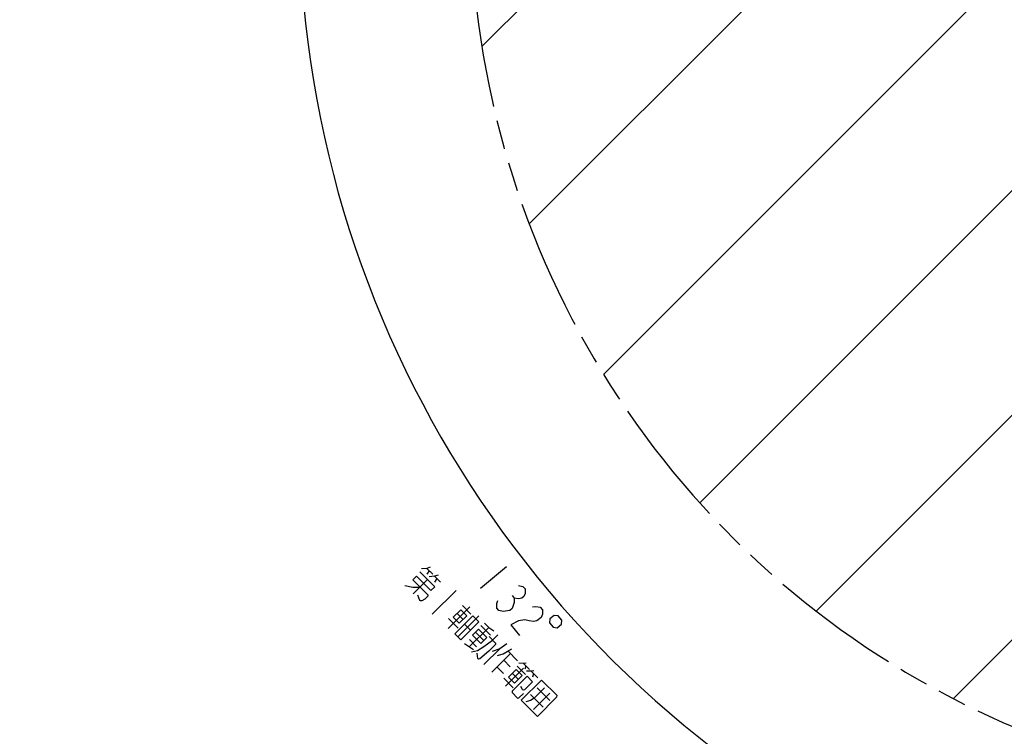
# Model space of a CAD drawing. Extents: x 0 to 594, y 0 to 420.
# Tile 56 of 104: x 260 to 370, y 91 to 171. Entities that reach past the tile are written whole.
import ezdxf

# ---------------------------------------------------------------- set-up
doc = ezdxf.new("R2010")
doc.units = 0
doc.header["$LTSCALE"] = 32.67
doc.linetypes.add('PHANTOM', pattern=[0.8, 0.45, -0.05, 0.1, -0.05, 0.1, -0.05])
doc.layers.get('0').update_dxf_attribs({"linetype": 'CONTINUOUS'})
for name, color, linetype in [('CRV', 7, 'CONTINUOUS'), ('DRA_ITEM', 7, 'CONTINUOUS'), ('DRIV_DIM', 7, 'CONTINUOUS')]:
    doc.layers.add(name, color=color, linetype=linetype)
doc.styles.get("Standard").update_dxf_attribs({"font": 'txt', "width": 0.8})
doc.dimstyles.new('DIMSTYLE_1', dxfattribs={"dimtxt": 3.8, "dimasz": 1.8, "dimexe": 2, "dimexo": 1.5, "dimgap": 1.9, "dimtad": 1, "dimdec": 3, "dimlfac": 10, "dimtxsty": 'STANDARD', "dimblk": 'OPEN', "dimblk1": 'OPEN', "dimblk2": 'OPEN', "dimcen": 0.09, "dimazin": 2, "dimtp": 0.5, "dimtm": 0.5, "dimtfac": 1, "dimtdec": -1, "dimtofl": 0, "dimtmove": 0, "dimatfit": 3, "dimtolj": 1})

# ---------------------------------------------------------------- blocks, each defined once
blk = doc.blocks.new('*D2')
at = {"layer": 'DRIV_DIM', "color": 2, "linetype": 'CONTINUOUS'}
for p, q in [((239.53, 254.23), (249.38, 265.17)), ((201.4, 191.54), (193.6, 160.27))]:
    blk.add_line(p, q, dxfattribs=at)
for points in [[(249.78, 262.91), (248.04, 263.69), (248.94, 262.01)], [(195.98, 162.4), (194.09, 162.21), (195.7, 161.2)]]:
    blk.add_lwpolyline(points, dxfattribs=at)
for start, end in [(-28, 48), (256, 332)]:
    blk.add_arc((208.41, 219.68), 59.22, start, end, dxfattribs=at)
blk = doc.blocks.new('_OPEN')
at = {"color": 0, "linetype": 'BYBLOCK'}
for p, q in [((0, 0), (-1, 0.342)), ((-1, -0.342), (0, 0)), ((-1, 0), (0, 0))]:
    blk.add_line(p, q, dxfattribs=at)
blk = doc.blocks.new('*D10')
at = {"layer": 'DRIV_DIM', "color": 2, "linetype": 'CONTINUOUS'}
for p, q in [((302.15, 184.12), (289.05, 184.12)), ((478.23, 108.69), (491.45, 94.01))]:
    blk.add_line(p, q, dxfattribs=at)
for points in [[(291.68, 182.33), (291.05, 184.12), (290.45, 182.32)], [(489.18, 93.84), (490.11, 95.49), (488.36, 94.76)]]:
    blk.add_lwpolyline(points, dxfattribs=at)
for start, end in [(180, 246), (246, 312)]:
    blk.add_arc((410.31, 184.12), 119.26, start, end, dxfattribs=at)

msp = doc.modelspace()

# ---------------------------------------------------------------- linework, layer by layer
at = {"layer": 'CRV', "color": 2, "linetype": 'CONTINUOUS'}
for p, q in [((364.45038, 95.2571), (456.45962, 187.26633)), ((325.20509, 131.61566), (372.17053, 178.5811)), ((311.56008, 168.37323), (318.88272, 175.69586)), ((316.87616, 148.48802), (343.10845, 174.72031)), ((335.99796, 117.20725), (388.60327, 169.81256)), ((349.06403, 105.07203), (403.12539, 159.13339))]:
    msp.add_line(p, q, dxfattribs=at)
at = {"layer": 'CRV', "color": 2, "linetype": 'PHANTOM'}
msp.add_arc((410.31245, 184.12031), 100, 184.551535, 312, dxfattribs=at)
at = {"layer": 'DRA_ITEM', "color": 2, "linetype": 'CONTINUOUS'}
for p, q in [((305.38206, 109.86955), (306.05379, 109.19779)), ((305.65074, 109.60085), (305.38206, 109.19779)), ((305.46602, 108.61001), (303.87059, 107.01461)), ((306.25533, 108.99627), (306.92706, 108.32452)), ((306.52401, 108.72757), (306.25533, 108.32452)), ((308.69042, 107.40087), (306.00339, 104.71385)), ((310.20185, 105.55354), (307.76676, 103.11845)), ((309.39576, 105.6879), (310.33621, 104.74744)), ((307.81715, 104.24363), (308.89193, 103.16883)), ((308.77439, 104.79783), (309.44612, 104.12607)), ((311.20948, 104.54592), (308.85836, 102.19479)), ((309.61409, 103.62226), (310.28582, 102.95051)), ((312.33466, 103.2528), (310.15146, 101.0696)), ((311.46138, 103.45432), (312.5362, 102.37952)), ((310.16828, 101.8925), (310.97437, 101.0864)), ((310.8568, 102.71539), (311.79725, 101.77494)), ((309.59727, 101.45586), (310.63851, 100.75052)), ((313.56061, 100.85129), (311.79725, 99.08794)), ((314.50107, 100.58258), (315.57588, 99.50779)), ((314.76975, 100.31389), (312.67056, 98.21466)), ((314.01405, 99.55816), (314.75296, 98.81924)), ((313.25832, 98.80244), (313.99727, 98.06352)), ((316.23082, 98.68488), (314.21556, 96.66964)), ((315.5087, 98.90321), (316.44915, 97.96276)), ((316.21404, 99.2055), (316.88577, 98.53375)), ((316.48272, 98.93679), (316.36518, 98.55054)), ((317.08731, 98.33221), (317.82622, 97.59329)), ((314.01405, 97.54291), (315.08887, 96.46811)), ((314.97129, 98.0971), (315.64306, 97.42535)), ((317.35599, 98.06352), (317.23845, 97.67726)), ((317.77586, 96.46811), (319.18654, 95.05743)), ((318.43081, 94.30171), (317.02013, 95.71239)), ((319.20332, 95.88032), (317.35599, 94.03301))]:
    msp.add_line(p, q, dxfattribs=at)
for points in [[(304.59272, 109.48329), (306.27211, 107.80391), (305.85228, 107.38407), (304.24006, 108.99627), (303.82021, 108.57643), (305.49959, 106.89705), (305.48281, 106.7459), (305.14694, 106.41003), (304.82783, 106.2253), (304.67672, 106.20851), (304.60954, 106.27568), (304.37442, 106.84666)], [(305.76828, 109.98711), (305.38206, 109.86955), (304.77747, 109.80237)], [(306.64159, 109.11383), (306.25533, 108.99627), (305.65074, 108.9291)], [(302.93014, 107.95506), (303.80343, 107.75354), (304.62632, 107.77033)], [(309.19422, 105.21767), (308.35456, 104.37798), (309.02629, 103.70623), (309.86599, 104.54592), (309.19422, 105.21767)], [(310.53772, 104.54592), (311.20948, 103.87417), (309.19422, 101.85892), (308.52249, 102.53067), (310.53772, 104.54592)], [(311.1927, 103.05128), (310.52093, 102.37952), (311.46138, 101.43907), (312.13315, 102.11082), (311.1927, 103.05128)], [(311.86443, 103.72303), (312.33466, 103.2528), (312.88885, 102.86654)], [(310.38657, 100.49862), (311.07512, 100.64976), (311.79725, 101.10319), (312.77131, 101.80853), (313.35907, 102.39631)], [(312.36826, 102.21159), (313.10717, 101.47266), (313.09039, 101.32151), (312.33466, 100.5658), (311.34385, 99.70931), (311.1927, 99.69252), (311.12552, 99.75969), (311.04155, 100.34747)], [(314.36671, 101.38869), (313.56061, 100.85129), (312.70413, 100.53221)], [(313.3255, 100.07878), (313.94687, 100.29709), (314.58503, 100.66656), (314.90411, 100.85129)], [(315.72702, 98.18108), (315.39112, 98.51695), (314.55146, 97.67726), (315.15601, 97.07268), (315.22319, 97.00551), (316.06289, 97.8452), (315.72702, 98.18108)], [(316.51633, 99.23909), (316.21404, 99.2055), (315.69342, 99.22229)], [(317.3896, 98.3658), (317.08731, 98.33221), (316.56669, 98.34901)], [(316.65065, 97.76123), (314.97129, 96.08186), (314.95451, 95.93071), (315.55909, 95.32613), (315.7102, 95.34293), (316.21404, 95.84673)], [(316.65065, 97.76123), (317.25524, 97.15665), (316.41554, 96.31697), (316.33157, 96.23299), (316.18043, 96.2162), (316.11328, 96.28338), (315.92853, 96.63605)], [(318.24609, 97.34139), (315.97892, 95.07422), (317.79265, 93.26049), (319.97584, 95.44369), (319.99263, 95.59484), (318.24609, 97.34139)], [(318.59874, 96.4849), (317.42317, 95.30934), (317.02013, 95.04063), (316.48272, 94.90628)]]:
    msp.add_lwpolyline(points, dxfattribs=at)
at = {"layer": 'DRIV_DIM', "color": 2, "linetype": 'CONTINUOUS'}
for p, q in [((314.34147, 110.03833), (311.41781, 107.61096)), ((314.94381, 106.83417), (315.18654, 106.5418))]:
    msp.add_line(p, q, dxfattribs=at)
for points in [[(315.67565, 107.93566), (316.16201, 107.84558), (316.40474, 107.55321), (316.40383, 107.05856), (316.28158, 106.71009), (316.03795, 106.50781), (315.67293, 106.45171), (315.18654, 106.5418), (315.18567, 106.04715)], [(313.96747, 105.03575), (313.48107, 105.12584), (313.23834, 105.4182), (313.23925, 105.91285), (313.3615, 106.26132)], [(315.18567, 106.04715), (314.94109, 105.35023), (314.69746, 105.14794), (313.96747, 105.03575)], [(317.25252, 105.54062), (317.61754, 105.59672), (318.10389, 105.50663), (318.34666, 105.21426), (318.34575, 104.71962), (318.22346, 104.37115), (317.7362, 103.9666), (317.37118, 103.91049), (316.88482, 104.00058), (316.39843, 104.09067), (315.6684, 103.97848), (314.81612, 103.51781), (315.78706, 102.34834)], [(319.68352, 104.59554), (319.19622, 104.19098), (319.15485, 103.74506), (319.55942, 103.25778), (320.00535, 103.21642), (320.49262, 103.62099), (320.53399, 104.0669), (320.12942, 104.55418), (319.68352, 104.59554)]]:
    msp.add_lwpolyline(points, dxfattribs=at)

# ---------------------------------------------------------------- dimensions: what is measured, and where the dimension line sits
for base, line1, line2, picture, middle in [((260.7061, 191.87185), ((201.90488, 193.56732), (201.76161, 192.99268)), ((238.12905, 252.67721), (238.52534, 253.11733)), '*D2', (267.056, 211.39062)), ((361.80458, 75.16985), ((304.84053, 184.12031), (303.64791, 184.12031)), ((476.4275, 110.69211), (477.22551, 109.80583)), '*D10', (315.10559, 112.29503))]:
    dim = msp.add_angular_dim_2l(base=base, line1=line1, line2=line2, dimstyle='DIMSTYLE_1', override={"dimtad": 2}, dxfattribs=at)
    dim.commit()
    dim.dimension.update_dxf_attribs({"geometry": picture, "text_midpoint": middle, "dimtype": 162})

doc.saveas('drawing.dxf')
